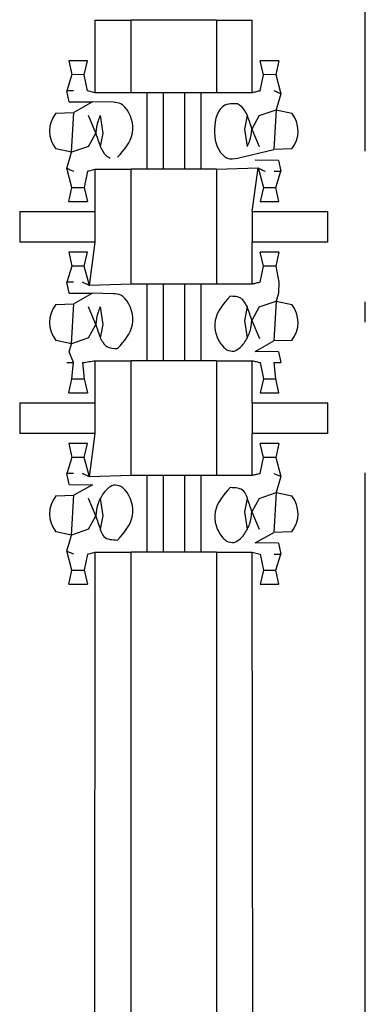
# Model space of a CAD drawing. Header units: millimetres. Extents: x 618 to 1482, y 17 to 575.
# Tile 75 of 90: x 986.98 to 988.7, y 363.22 to 368.12. Entities that reach past the tile are written whole.
import ezdxf

# ---------------------------------------------------------------- set-up
doc = ezdxf.new("R2010")
doc.units = ezdxf.units.MM
doc.linetypes.add('DOT_CENTER', pattern=[14, 12, -1, 0, -1])
doc.layers.add('1', color=7, linetype='Continuous')

# ---------------------------------------------------------------- blocks, each defined once
blk = doc.blocks.new('cu_bee7s_cca__41', base_point=(1238.7621, 264.915))
at = {"color": 7, "linetype": 'Continuous'}
for p, q in [((1316.4798, 490.8213), (1316.7184, 490.8213)), ((1317.2825, 490.8213), (1316.7184, 490.8213)), ((1317.2825, 490.8213), (1317.5212, 490.8213)), ((1316.4269, 490.5515), (1316.3041, 490.5515)), ((1316.3041, 490.5515), (1316.3246, 490.4588)), ((1316.4064, 490.4585), (1316.4269, 490.5515)), ((1317.5945, 490.4585), (1317.5741, 490.5515)), ((1317.6969, 490.5515), (1317.5741, 490.5515)), ((1317.6969, 490.5515), (1317.6764, 490.4588)), ((1316.3246, 490.4588), (1316.2905, 490.3514)), ((1316.4269, 490.3514), (1316.4064, 490.4585)), ((1317.5741, 490.3514), (1317.5945, 490.4585)), ((1317.6764, 490.4588), (1317.7104, 490.3313)), ((1316.3054, 490.2794), (1316.2905, 490.3514)), ((1316.4798, 490.3387), (1316.4269, 490.3514)), ((1316.7184, 490.3387), (1316.4798, 490.3387)), ((1316.8214, 490.3387), (1316.7184, 490.3387)), ((1316.9306, 490.3387), (1316.8214, 490.3387)), ((1316.8214, 490.3387), (1316.8214, 489.8307)), ((1317.0703, 490.3387), (1316.9306, 490.3387)), ((1317.1795, 490.3387), (1317.0703, 490.3387)), ((1317.2825, 490.3387), (1317.1795, 490.3387)), ((1317.1795, 490.3387), (1317.1795, 489.8307)), ((1317.5212, 490.3387), (1317.2825, 490.3387)), ((1316.3054, 490.2794), (1316.4606, 490.2778)), ((1316.4606, 490.2778), (1316.3379, 490.2077)), ((1316.5996, 490.2755), (1316.4606, 490.2778)), ((1317.6956, 490.2794), (1317.6784, 490.2258)), ((1317.7104, 490.3313), (1317.6956, 490.2794)), ((1316.2178, 490.2037), (1316.3379, 490.2077)), ((1317.5667, 490.1871), (1317.6784, 490.2258)), ((1317.6784, 490.2258), (1317.7823, 490.2037)), ((1316.4822, 490.0712), (1316.4338, 490.1871)), ((1316.5125, 490.1871), (1316.53, 490.0712)), ((1317.471, 490.0982), (1317.4885, 490.1871)), ((1317.5667, 490.1871), (1317.5188, 490.0982)), ((1317.4885, 489.9823), (1317.471, 490.0982)), ((1317.5188, 490.0982), (1317.5671, 489.9823)), ((1316.4343, 489.9823), (1316.4822, 490.0712)), ((1316.53, 490.0712), (1316.5125, 489.9823)), ((1316.3226, 489.9436), (1316.2187, 489.9657)), ((1316.4343, 489.9823), (1316.3226, 489.9436)), ((1317.4219, 489.9049), (1317.6631, 489.9617)), ((1317.7831, 489.9657), (1317.6631, 489.9617)), ((1316.2905, 489.8381), (1316.3054, 489.8901)), ((1316.3054, 489.8901), (1316.3226, 489.9436)), ((1317.6956, 489.8901), (1317.5403, 489.8916)), ((1317.6956, 489.8901), (1317.7104, 489.818)), ((1316.3246, 489.7106), (1316.2905, 489.8381)), ((1316.4269, 489.818), (1316.4064, 489.7109)), ((1316.4269, 489.818), (1316.4798, 489.8307)), ((1316.4798, 489.8307), (1316.7184, 489.8307)), ((1316.8214, 489.8307), (1316.7184, 489.8307)), ((1316.9306, 489.8307), (1316.8214, 489.8307)), ((1317.0703, 489.8307), (1316.9306, 489.8307)), ((1317.1795, 489.8307), (1317.0703, 489.8307)), ((1317.2825, 489.8307), (1317.1795, 489.8307)), ((1317.2825, 489.8307), (1317.5605, 489.8396)), ((1317.5605, 489.8396), (1317.5945, 489.7109)), ((1317.6764, 489.7106), (1317.7104, 489.818)), ((1316.3041, 489.6179), (1316.3246, 489.7106)), ((1316.4064, 489.7109), (1316.4269, 489.6179)), ((1317.5945, 489.7109), (1317.5741, 489.6179)), ((1317.6969, 489.6179), (1317.6764, 489.7106)), ((1316.3041, 489.6179), (1316.4269, 489.6179)), ((1317.5741, 489.6179), (1317.6969, 489.6179)), ((1315.9784, 489.5513), (1316.4798, 489.5513)), ((1317.5212, 489.5513), (1318.0226, 489.5513)), ((1316.4798, 489.3481), (1315.9784, 489.3481)), ((1318.0226, 489.3481), (1317.5212, 489.3481)), ((1316.4269, 489.2815), (1316.3041, 489.2815)), ((1316.3041, 489.2815), (1316.3246, 489.1888)), ((1316.4064, 489.1885), (1316.4269, 489.2815)), ((1317.6969, 489.2815), (1317.5741, 489.2815)), ((1317.5945, 489.1885), (1317.5741, 489.2815)), ((1317.6969, 489.2815), (1317.6764, 489.1888)), ((1316.3246, 489.1888), (1316.2905, 489.0814)), ((1316.4404, 489.0598), (1316.4064, 489.1885)), ((1317.5741, 489.0814), (1317.5945, 489.1885)), ((1317.6764, 489.1888), (1317.6969, 489.0814)), ((1316.3054, 489.0094), (1316.2905, 489.0814)), ((1316.7184, 489.0687), (1316.4404, 489.0598)), ((1316.8214, 489.0687), (1316.7184, 489.0687)), ((1316.8214, 489.0687), (1316.8214, 488.5607)), ((1316.9306, 489.0687), (1316.8214, 489.0687)), ((1317.0703, 489.0687), (1316.9306, 489.0687)), ((1317.1795, 489.0687), (1317.0703, 489.0687)), ((1317.1795, 489.0687), (1317.1795, 488.5607)), ((1317.2825, 489.0687), (1317.1795, 489.0687)), ((1317.5212, 489.0687), (1317.2825, 489.0687)), ((1317.6969, 489.0814), (1317.6956, 489.0094)), ((1316.3054, 489.0094), (1316.4606, 489.0078)), ((1316.4606, 489.0078), (1316.3379, 488.9377)), ((1316.5996, 489.0055), (1316.4606, 489.0078)), ((1317.6956, 489.0094), (1317.6784, 488.9558)), ((1316.2178, 488.9337), (1316.3379, 488.9377)), ((1316.4822, 488.8012), (1316.4338, 488.9171)), ((1316.5125, 488.9171), (1316.53, 488.8012)), ((1317.471, 488.8282), (1317.4885, 488.9171)), ((1317.5667, 488.9171), (1317.5188, 488.8282)), ((1317.5667, 488.9171), (1317.6784, 488.9558)), ((1317.6784, 488.9558), (1317.7823, 488.9337)), ((1316.4343, 488.7123), (1316.4822, 488.8012)), ((1316.53, 488.8012), (1316.5125, 488.7123)), ((1317.4885, 488.7123), (1317.471, 488.8282)), ((1317.5188, 488.8282), (1317.569, 488.7082)), ((1316.4343, 488.7123), (1316.3226, 488.6736)), ((1316.3226, 488.6736), (1316.2187, 488.6957)), ((1316.3054, 488.6201), (1316.3226, 488.6736)), ((1317.5403, 488.6216), (1317.6631, 488.6917)), ((1317.7831, 488.6957), (1317.6631, 488.6917)), ((1316.3355, 488.548), (1316.3054, 488.6201)), ((1317.6956, 488.6201), (1317.5403, 488.6216)), ((1317.6956, 488.6201), (1317.7104, 488.548)), ((1316.3246, 488.4406), (1316.3355, 488.548)), ((1316.3956, 488.548), (1316.4064, 488.4409)), ((1316.4798, 488.5607), (1316.7184, 488.5607)), ((1316.8214, 488.5607), (1316.7184, 488.5607)), ((1316.9306, 488.5607), (1316.8214, 488.5607)), ((1317.0703, 488.5607), (1316.9306, 488.5607)), ((1317.1795, 488.5607), (1317.0703, 488.5607)), ((1317.2825, 488.5607), (1317.1795, 488.5607)), ((1317.2825, 488.5607), (1317.5212, 488.5607)), ((1317.5741, 488.548), (1317.5945, 488.4409)), ((1317.6764, 488.4406), (1317.6655, 488.548)), ((1316.3041, 488.3479), (1316.3246, 488.4406)), ((1316.4064, 488.4409), (1316.4269, 488.3479)), ((1317.5945, 488.4409), (1317.5741, 488.3479)), ((1317.6969, 488.3479), (1317.6764, 488.4406)), ((1316.3041, 488.3479), (1316.4269, 488.3479)), ((1317.5741, 488.3479), (1317.6969, 488.3479)), ((1315.9784, 488.2813), (1316.4798, 488.2813)), ((1317.5212, 488.2813), (1318.0226, 488.2813)), ((1316.4798, 488.0781), (1315.9784, 488.0781)), ((1318.0226, 488.0781), (1317.5212, 488.0781)), ((1316.4269, 488.0115), (1316.3041, 488.0115)), ((1316.3041, 488.0115), (1316.3246, 487.9188)), ((1316.4064, 487.9185), (1316.4269, 488.0115)), ((1317.5945, 487.9185), (1317.5741, 488.0115)), ((1317.6969, 488.0115), (1317.5741, 488.0115)), ((1317.6969, 488.0115), (1317.6764, 487.9188)), ((1316.3246, 487.9188), (1316.2905, 487.8114)), ((1316.4404, 487.7898), (1316.4064, 487.9185)), ((1317.5741, 487.8114), (1317.5945, 487.9185)), ((1317.6764, 487.9188), (1317.7104, 487.7913)), ((1316.3054, 487.7394), (1316.2905, 487.8114)), ((1316.7184, 487.7987), (1316.4404, 487.7898)), ((1316.8214, 487.7987), (1316.7184, 487.7987)), ((1316.9306, 487.7987), (1316.8214, 487.7987)), ((1316.8214, 487.7987), (1316.8214, 487.2907)), ((1317.0703, 487.7987), (1316.9306, 487.7987)), ((1317.1795, 487.7987), (1317.0703, 487.7987)), ((1317.2825, 487.7987), (1317.1795, 487.7987)), ((1317.1795, 487.7987), (1317.1795, 487.2907)), ((1317.5212, 487.7987), (1317.2825, 487.7987)), ((1317.7104, 487.7913), (1317.6956, 487.7394)), ((1316.3054, 487.7394), (1316.4606, 487.7378)), ((1316.4606, 487.7378), (1316.3379, 487.6677)), ((1317.6956, 487.7394), (1317.6784, 487.6858)), ((1316.2178, 487.6637), (1316.3379, 487.6677)), ((1317.5667, 487.6471), (1317.6784, 487.6858)), ((1317.6784, 487.6858), (1317.7823, 487.6637)), ((1316.4822, 487.5312), (1316.4338, 487.6471)), ((1316.5125, 487.6471), (1316.53, 487.5312)), ((1317.471, 487.5582), (1317.4885, 487.6471)), ((1317.5667, 487.6471), (1317.5188, 487.5582)), ((1316.4343, 487.4423), (1316.4822, 487.5312)), ((1316.53, 487.5312), (1316.5125, 487.4423)), ((1317.4885, 487.4423), (1317.471, 487.5582)), ((1317.5188, 487.5582), (1317.5671, 487.4423)), ((1316.3226, 487.4036), (1316.2187, 487.4257)), ((1316.3054, 487.3501), (1316.3226, 487.4036)), ((1316.4343, 487.4423), (1316.3226, 487.4036)), ((1317.5403, 487.3516), (1317.6631, 487.4217)), ((1317.7831, 487.4257), (1317.6631, 487.4217)), ((1316.2905, 487.2981), (1316.3054, 487.3501)), ((1317.6956, 487.3501), (1317.5403, 487.3516)), ((1317.6956, 487.3501), (1317.7104, 487.278)), ((1316.3246, 487.1706), (1316.2905, 487.2981)), ((1316.4269, 487.278), (1316.4064, 487.1709)), ((1316.4269, 487.278), (1316.4798, 487.2907)), ((1316.4798, 487.2907), (1316.7184, 487.2907)), ((1316.8214, 487.2907), (1316.7184, 487.2907)), ((1316.9306, 487.2907), (1316.8214, 487.2907)), ((1317.0703, 487.2907), (1316.9306, 487.2907)), ((1317.1795, 487.2907), (1317.0703, 487.2907)), ((1317.2825, 487.2907), (1317.1795, 487.2907)), ((1317.2825, 487.2907), (1317.5212, 487.2907)), ((1317.5212, 487.2907), (1317.5741, 487.278)), ((1317.5741, 487.278), (1317.5945, 487.1709)), ((1317.6764, 487.1706), (1317.7104, 487.278)), ((1316.3041, 487.0779), (1316.3246, 487.1706)), ((1316.4064, 487.1709), (1316.4269, 487.0779)), ((1317.5945, 487.1709), (1317.5741, 487.0779)), ((1317.6969, 487.0779), (1317.6764, 487.1706)), ((1316.3041, 487.0779), (1316.4269, 487.0779)), ((1317.5741, 487.0779), (1317.6969, 487.0779))]:
    blk.add_line(p, q, dxfattribs=at)
at = {"color": 124, "linetype": 'Continuous'}
for p, q in [((1316.4798, 490.3387), (1316.4798, 490.8213)), ((1316.7184, 490.3387), (1316.7184, 490.8213)), ((1317.2825, 490.8213), (1317.2825, 490.3387)), ((1317.5212, 490.3387), (1317.5212, 490.8213)), ((1316.4064, 490.4585), (1316.3246, 490.4588)), ((1317.6764, 490.4588), (1317.5945, 490.4585)), ((1316.9306, 490.3387), (1316.9306, 489.8307)), ((1317.0703, 490.3387), (1317.0703, 489.8307)), ((1316.3226, 489.9436), (1316.3379, 490.2077)), ((1317.6784, 490.2258), (1317.6631, 489.9617)), ((1316.4798, 489.5513), (1316.4798, 489.8307)), ((1316.7184, 489.0687), (1316.7184, 489.8307)), ((1317.2825, 489.8307), (1317.2825, 489.0687)), ((1317.5212, 489.5513), (1317.5605, 489.8396)), ((1316.3246, 489.7106), (1316.4064, 489.7109)), ((1317.5945, 489.7109), (1317.6764, 489.7106)), ((1315.9784, 489.5513), (1315.9784, 489.3481)), ((1316.4798, 489.3481), (1316.4798, 489.5513)), ((1317.5212, 489.5513), (1317.5212, 489.3481)), ((1318.0226, 489.3481), (1318.0226, 489.5513)), ((1316.4404, 489.0598), (1316.4798, 489.3481)), ((1317.5212, 489.0687), (1317.5212, 489.3481)), ((1316.4064, 489.1885), (1316.3246, 489.1888)), ((1317.6764, 489.1888), (1317.5945, 489.1885)), ((1316.9306, 489.0687), (1316.9306, 488.5607)), ((1317.0703, 489.0687), (1317.0703, 488.5607)), ((1316.3226, 488.6736), (1316.3379, 488.9377)), ((1317.6784, 488.9558), (1317.6631, 488.6917)), ((1316.4798, 488.2813), (1316.4798, 488.5607)), ((1316.7184, 487.7987), (1316.7184, 488.5607)), ((1317.2825, 488.5607), (1317.2825, 487.7987)), ((1317.5212, 488.2813), (1317.5212, 488.5607)), ((1316.3246, 488.4406), (1316.4064, 488.4409)), ((1317.5945, 488.4409), (1317.6764, 488.4406)), ((1315.9784, 488.2813), (1315.9784, 488.0781)), ((1316.4798, 488.0781), (1316.4798, 488.2813)), ((1317.5212, 488.2813), (1317.5212, 488.0781)), ((1318.0226, 488.0781), (1318.0226, 488.2813)), ((1316.4404, 487.7898), (1316.4798, 488.0781)), ((1317.5212, 487.7987), (1317.5212, 488.0781)), ((1316.4064, 487.9185), (1316.3246, 487.9188)), ((1317.6764, 487.9188), (1317.5945, 487.9185)), ((1316.9306, 487.7987), (1316.9306, 487.2907)), ((1317.0703, 487.7987), (1317.0703, 487.2907)), ((1316.3226, 487.4036), (1316.3379, 487.6677)), ((1317.6784, 487.6858), (1317.6631, 487.4217)), ((1316.4404, 443.3398), (1316.4798, 487.2907)), ((1316.7184, 443.3487), (1316.7184, 487.2907)), ((1317.2825, 487.2907), (1317.2825, 443.3487)), ((1317.5605, 443.3614), (1317.5212, 487.2907)), ((1316.3246, 487.1706), (1316.4064, 487.1709)), ((1317.5945, 487.1709), (1317.6764, 487.1706))]:
    blk.add_line(p, q, dxfattribs=at)
at = {"color": 7, "linetype": 'Continuous'}
for centre, start, end in [((1316.367, 490.0852), 141.53658, 218.85713), ((1317.634, 490.0842), 321.53658, 38.85713), ((1316.367, 488.8152), 141.53658, 218.85713), ((1317.634, 488.8142), 321.53658, 38.85713), ((1316.367, 487.5452), 141.53658, 218.85713), ((1317.634, 487.5442), 321.53658, 38.85713)]:
    blk.add_arc(centre, 0.1905, start, end, dxfattribs=at)
for points in [[(1316.3355, 490.3514), (1316.328, 490.3514), (1316.313, 490.3514), (1316.298, 490.3514), (1316.2905, 490.3514)], [(1317.5741, 490.3514), (1317.5652, 490.3493), (1317.5476, 490.3451), (1317.53, 490.3408), (1317.5212, 490.3387)], [(1317.7104, 490.3313), (1317.7029, 490.3347), (1317.6879, 490.3414), (1317.673, 490.3481), (1317.6655, 490.3514)], [(1317.5188, 490.0982), (1317.5137, 490.113), (1317.5036, 490.1427), (1317.4935, 490.1723), (1317.4885, 490.1871)], [(1316.4822, 490.0712), (1316.4872, 490.0564), (1316.4973, 490.0268), (1316.5074, 489.9971), (1316.5125, 489.9823)], [(1316.2905, 489.8381), (1316.298, 489.8348), (1316.313, 489.8281), (1316.328, 489.8214), (1316.3355, 489.818)], [(1317.5605, 489.8396), (1317.568, 489.836), (1317.5829, 489.8288), (1317.5979, 489.8216), (1317.6053, 489.818)], [(1317.6655, 489.818), (1317.673, 489.818), (1317.6879, 489.818), (1317.7029, 489.818), (1317.7104, 489.818)], [(1316.3355, 489.0814), (1316.328, 489.0814), (1316.313, 489.0814), (1316.298, 489.0814), (1316.2905, 489.0814)], [(1316.4404, 489.0598), (1316.4329, 489.0634), (1316.418, 489.0706), (1316.4031, 489.0778), (1316.3956, 489.0814)], [(1317.5741, 489.0814), (1317.5652, 489.0793), (1317.5476, 489.0751), (1317.53, 489.0708), (1317.5212, 489.0687)], [(1317.5188, 488.8282), (1317.5137, 488.843), (1317.5036, 488.8727), (1317.4935, 488.9023), (1317.4885, 488.9171)], [(1316.4822, 488.8012), (1316.4872, 488.7864), (1316.4973, 488.7568), (1316.5074, 488.7271), (1316.5125, 488.7123)], [(1316.29, 488.548), (1316.2976, 488.548), (1316.3128, 488.548), (1316.3279, 488.548), (1316.3355, 488.548)], [(1316.3956, 488.548), (1316.4096, 488.5501), (1316.4377, 488.5544), (1316.4657, 488.5586), (1316.4798, 488.5607)], [(1317.5212, 488.5607), (1317.53, 488.5586), (1317.5476, 488.5544), (1317.5652, 488.5501), (1317.5741, 488.548)], [(1317.6655, 488.548), (1317.673, 488.548), (1317.6879, 488.548), (1317.7029, 488.548), (1317.7104, 488.548)], [(1316.3355, 487.8114), (1316.328, 487.8114), (1316.313, 487.8114), (1316.298, 487.8114), (1316.2905, 487.8114)], [(1316.4404, 487.7898), (1316.4329, 487.7934), (1316.418, 487.8006), (1316.4031, 487.8078), (1316.3956, 487.8114)], [(1317.5741, 487.8114), (1317.5652, 487.8093), (1317.5476, 487.8051), (1317.53, 487.8008), (1317.5212, 487.7987)], [(1317.7104, 487.7913), (1317.7029, 487.7947), (1317.6879, 487.8014), (1317.673, 487.8081), (1317.6655, 487.8114)], [(1317.5188, 487.5582), (1317.5137, 487.573), (1317.5036, 487.6027), (1317.4935, 487.6323), (1317.4885, 487.6471)], [(1316.4822, 487.5312), (1316.4872, 487.5164), (1316.4973, 487.4868), (1316.5074, 487.4571), (1316.5125, 487.4423)], [(1316.2905, 487.2981), (1316.298, 487.2948), (1316.313, 487.2881), (1316.328, 487.2814), (1316.3355, 487.278)], [(1317.6655, 487.278), (1317.673, 487.278), (1317.6879, 487.278), (1317.7029, 487.278), (1317.7104, 487.278)]]:
    blk.add_open_spline(points, degree=3, dxfattribs=at)
for points, knots in [([(1316.6277, 489.9108), (1316.6716, 489.9608), (1316.7571, 490.0581), (1316.7129, 490.211), (1316.646, 490.2722), (1316.6167, 490.2743), (1316.5996, 490.2755)], [0, 0, 0, 0, 0.1887731, 0.3675248, 0.4031059, 0.4527416, 0.4527416, 0.4527416, 0.4527416]), ([(1317.4219, 490.2645), (1317.4109, 490.2652), (1317.3834, 490.2671), (1317.2943, 490.2518), (1317.2553, 490.0889), (1317.2846, 489.9564), (1317.3625, 489.8948), (1317.3987, 489.901), (1317.4219, 489.9049)], [0, 0, 0, 0, 0.0334485, 0.0831597, 0.255797, 0.4353733, 0.4721673, 0.5388293, 0.5388293, 0.5388293, 0.5388293]), ([(1317.4885, 490.1871), (1317.4781, 490.2088), (1317.4625, 490.2411), (1317.432, 490.2587), (1317.4219, 490.2645)], [0, 0, 0, 0, 0.0696375, 0.1039546, 0.1039546, 0.1039546, 0.1039546]), ([(1316.5125, 490.1871), (1316.5072, 490.1757), (1316.4904, 490.1391), (1316.4855, 490.0989), (1316.4822, 490.0712)], [0, 0, 0, 0, 0.0375197, 0.1203421, 0.1203421, 0.1203421, 0.1203421]), ([(1317.4885, 489.9823), (1317.4937, 489.9937), (1317.5105, 490.0303), (1317.5154, 490.0705), (1317.5188, 490.0982)], [0, 0, 0, 0, 0.0375197, 0.1203421, 0.1203421, 0.1203421, 0.1203421]), ([(1316.5125, 489.9823), (1316.5229, 489.9607), (1316.5385, 489.9283), (1316.5689, 489.9107), (1316.579, 489.9049)], [0, 0, 0, 0, 0.0696375, 0.1039546, 0.1039546, 0.1039546, 0.1039546]), ([(1316.6277, 488.6408), (1316.6716, 488.6908), (1316.7571, 488.7881), (1316.7129, 488.941), (1316.646, 489.0022), (1316.6167, 489.0043), (1316.5996, 489.0055)], [0, 0, 0, 0, 0.1887731, 0.3675248, 0.4031059, 0.4527416, 0.4527416, 0.4527416, 0.4527416]), ([(1317.3733, 488.9886), (1317.3294, 488.9387), (1317.2439, 488.8414), (1317.2881, 488.6884), (1317.3549, 488.6272), (1317.3843, 488.6251), (1317.4014, 488.6239)], [0, 0, 0, 0, 0.1887731, 0.3675248, 0.4031059, 0.4527416, 0.4527416, 0.4527416, 0.4527416]), ([(1317.4885, 488.9171), (1317.4761, 488.94), (1317.4512, 488.9857), (1317.3992, 488.9877), (1317.3733, 488.9886)], [0, 0, 0, 0, 0.0725485, 0.1450571, 0.1450571, 0.1450571, 0.1450571]), ([(1316.5125, 488.9171), (1316.5072, 488.9057), (1316.4904, 488.8691), (1316.4855, 488.8289), (1316.4822, 488.8012)], [0, 0, 0, 0, 0.0375197, 0.1203421, 0.1203421, 0.1203421, 0.1203421]), ([(1317.4885, 488.7123), (1317.4937, 488.7237), (1317.5105, 488.7603), (1317.5154, 488.8005), (1317.5188, 488.8282)], [0, 0, 0, 0, 0.0375197, 0.1203421, 0.1203421, 0.1203421, 0.1203421]), ([(1316.5125, 488.7123), (1316.5249, 488.6895), (1316.5497, 488.6438), (1316.6017, 488.6418), (1316.6277, 488.6408)], [0, 0, 0, 0, 0.0725485, 0.1450571, 0.1450571, 0.1450571, 0.1450571]), ([(1317.4014, 488.6239), (1317.4151, 488.6312), (1317.4528, 488.6511), (1317.4746, 488.6885), (1317.4885, 488.7123)], [0, 0, 0, 0, 0.0457861, 0.1261433, 0.1261433, 0.1261433, 0.1261433]), ([(1316.5996, 487.7355), (1316.5859, 487.7283), (1316.5482, 487.7083), (1316.5264, 487.6709), (1316.5125, 487.6471)], [0, 0, 0, 0, 0.0457861, 0.1261433, 0.1261433, 0.1261433, 0.1261433]), ([(1316.6277, 487.3708), (1316.6716, 487.4208), (1316.7571, 487.5181), (1316.7129, 487.671), (1316.646, 487.7322), (1316.6167, 487.7343), (1316.5996, 487.7355)], [0, 0, 0, 0, 0.1887731, 0.3675248, 0.4031059, 0.4527416, 0.4527416, 0.4527416, 0.4527416]), ([(1317.3733, 487.7186), (1317.3294, 487.6687), (1317.2439, 487.5714), (1317.2881, 487.4184), (1317.3549, 487.3572), (1317.3843, 487.3551), (1317.4014, 487.3539)], [0, 0, 0, 0, 0.1887731, 0.3675248, 0.4031059, 0.4527416, 0.4527416, 0.4527416, 0.4527416]), ([(1317.4885, 487.6471), (1317.4823, 487.6653), (1317.4652, 487.7155), (1317.409, 487.7174), (1317.3733, 487.7186)], [0, 0, 0, 0, 0.0538489, 0.1481704, 0.1481704, 0.1481704, 0.1481704]), ([(1316.5125, 487.6471), (1316.5072, 487.6357), (1316.4904, 487.5991), (1316.4855, 487.5589), (1316.4822, 487.5312)], [0, 0, 0, 0, 0.0375197, 0.1203421, 0.1203421, 0.1203421, 0.1203421]), ([(1317.4885, 487.4423), (1317.4937, 487.4537), (1317.5105, 487.4903), (1317.5154, 487.5305), (1317.5188, 487.5582)], [0, 0, 0, 0, 0.0375197, 0.1203421, 0.1203421, 0.1203421, 0.1203421]), ([(1316.5125, 487.4423), (1316.5187, 487.4241), (1316.5358, 487.374), (1316.592, 487.372), (1316.6277, 487.3708)], [0, 0, 0, 0, 0.0538489, 0.1481704, 0.1481704, 0.1481704, 0.1481704]), ([(1317.4014, 487.3539), (1317.4151, 487.3612), (1317.4528, 487.3811), (1317.4746, 487.4185), (1317.4885, 487.4423)], [0, 0, 0, 0, 0.0457861, 0.1261433, 0.1261433, 0.1261433, 0.1261433])]:
    blk.add_open_spline(points, degree=3, knots=knots, dxfattribs=at)
at = {"layer": '1', "color": 30, "linetype": 'DOT_CENTER'}
blk.add_line((1318.2705, 433.4173), (1318.2705, 496.3839), dxfattribs=at)
blk = doc.blocks.new('cu_ATCA-3671__43', base_point=(1219.8887, 250.575))
blk.add_blockref('cu_bee7s_cca__41', (1238.7621, 264.915))
blk = doc.blocks.new('FRONT1', base_point=(1393.5121, 426.04))
blk.add_blockref('cu_ATCA-3671__43', (1219.8887, 250.575))

msp = doc.modelspace()

# ---------------------------------------------------------------- block references
at = {"xscale": 0.75, "yscale": 0.75, "zscale": 0.75}
msp.add_blockref('FRONT1', (1045.1341, 319.53), dxfattribs=at)

doc.saveas('drawing.dxf')
